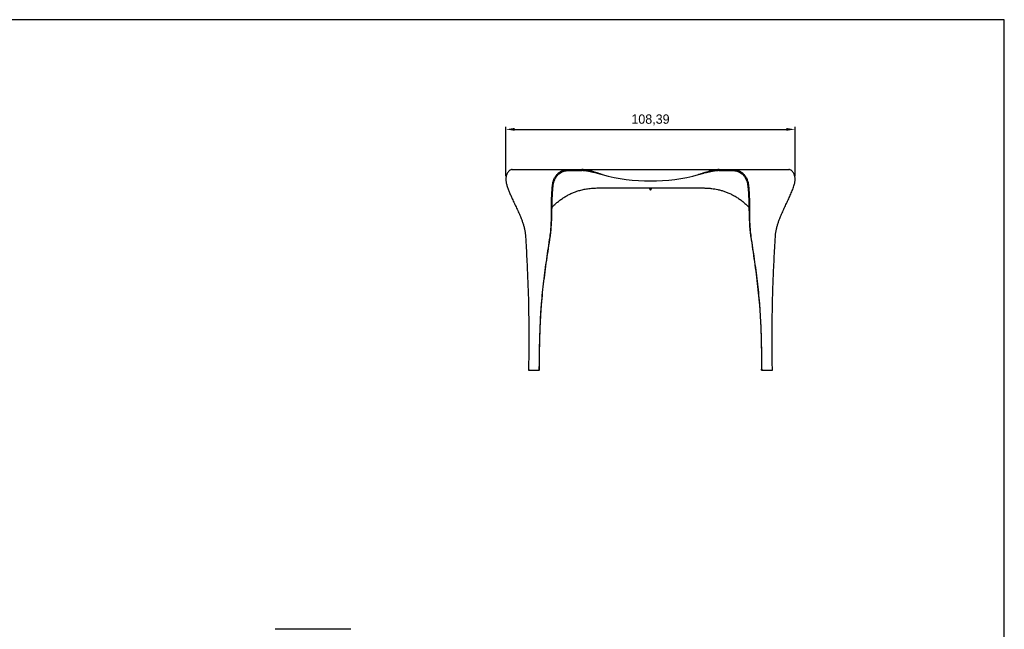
# Model space of a CAD drawing. Header units: millimetres. Extents: x -171 to 1245, y 5 to 522.
# Tile 14 of 14: x 876 to 1245, y 294 to 522. Entities that reach past the tile are written whole.
import ezdxf

# ---------------------------------------------------------------- set-up
doc = ezdxf.new("R2010")
doc.units = ezdxf.units.MM
doc.header["$PDSIZE"] = -1
doc.layers.add('SCHIZZI', color=9, linetype='Continuous')
doc.styles.get("Standard").update_dxf_attribs({"font": 'GOTHIC.TTF'})
doc.dimstyles.new('ISO-25', dxfattribs={"dimtxt": 2.5, "dimasz": 2.5, "dimexe": 1.25, "dimexo": 0.625, "dimtad": 1, "dimtxsty": 'Standard', "dimcen": 2.5, "dimadec": 0, "dimazin": 0, "dimtfac": 1, "dimtmove": 0, "dimatfit": 3, "dimfxl": 1, "dimarcsym": 0})

# ---------------------------------------------------------------- blocks, each defined once
blk = doc.blocks.new('*D25')
at = {"color": 0, "lineweight": -2, "transparency": 16777216}
for p, q in [((1058.34, 463.72), (1058.34, 482.26)), ((1061.64, 481.26), (1163.43, 481.26)), ((1166.73, 463.72), (1166.73, 482.26))]:
    blk.add_line(p, q, dxfattribs=at)
at = {"color": 0, "transparency": 16777216}
for points in [[(1061.64, 481.81), (1061.64, 480.71), (1058.34, 481.26)], [(1163.43, 481.81), (1163.43, 480.71), (1166.73, 481.26)]]:
    blk.add_solid(points, dxfattribs=at)
at = {"layer": 'Defpoints', "color": 0, "transparency": 16777216}
for p in [(1166.73, 481.26), (1058.34, 462.72), (1166.73, 462.72)]:
    blk.add_point(p, dxfattribs=at)
at = {"color": 0, "transparency": 16777216, "insert": (1112.53, 484.79), "char_height": 3.5, "attachment_point": 5}
blk.add_mtext('108,39', dxfattribs=at)

msp = doc.modelspace()

# ---------------------------------------------------------------- linework, layer by layer
for p, q in [((1060.7297, 466.2052), (1081.3525, 466.2052)), ((1081.3525, 465.8052), (1081.3525, 466.2052)), ((1081.3525, 466.2052), (1086.7519, 466.2052)), ((1081.3525, 465.8052), (1086.7519, 465.8052)), ((1086.7519, 465.8052), (1086.7519, 466.2052)), ((1086.7519, 465.8052), (1086.7519, 466.2052)), ((1086.7519, 466.2052), (1138.313, 466.2052)), ((1138.313, 465.8052), (1138.313, 466.2052)), ((1138.313, 466.2052), (1143.7124, 466.2052)), ((1138.313, 465.8052), (1138.313, 466.2052)), ((1138.313, 465.8052), (1143.7124, 465.8052)), ((1143.7124, 465.8052), (1143.7124, 466.2052)), ((1143.7124, 466.2052), (1164.3351, 466.2052)), ((1092.4158, 459.3052), (1132.6491, 459.3052)), ((1112.1617, 459.1307), (1112.1518, 459.131)), ((1112.1617, 459.0807), (1112.1518, 459.081)), ((1112.1574, 459.2836), (1112.1574, 459.2587)), ((1112.1574, 459.2336), (1112.1574, 459.2087)), ((1112.1574, 459.1836), (1112.1574, 459.1587)), ((1112.1574, 459.1336), (1112.1574, 459.1087)), ((1112.1574, 459.0836), (1112.1574, 459.0587)), ((1112.3466, 459.0252), (1112.1574, 459.0252)), ((1112.4247, 459.0052), (1112.1774, 459.0052)), ((1112.2324, 458.9852), (1112.2324, 458.6252)), ((1112.3791, 458.6052), (1112.2524, 458.6052)), ((1112.3728, 458.6252), (1112.3728, 458.9852)), ((1112.3791, 458.6052), (1112.5221, 458.6052)), ((1112.8874, 459.0052), (1112.4247, 459.0052)), ((1112.514, 459.0957), (1112.5324, 459.0961)), ((1112.5158, 458.9852), (1112.5158, 458.6252)), ((1112.8124, 458.6052), (1112.5221, 458.6052)), ((1112.527, 459.296), (1112.5265, 459.296)), ((1112.527, 459.246), (1112.5265, 459.246)), ((1112.8324, 458.6252), (1112.8324, 458.9852)), ((1112.9074, 459.2836), (1112.9074, 459.3052)), ((1112.9074, 459.2812), (1112.9074, 459.2836)), ((1112.9074, 459.2336), (1112.9074, 459.2586)), ((1112.9074, 459.2312), (1112.9074, 459.2336)), ((1112.9074, 459.1836), (1112.9074, 459.2086)), ((1112.9074, 459.1851), (1112.93, 459.1624)), ((1112.9074, 459.1812), (1112.9074, 459.1836)), ((1112.9074, 459.1336), (1112.9074, 459.1586)), ((1112.9074, 459.0836), (1112.9074, 459.1086)), ((1112.9074, 459.0252), (1112.9074, 459.0586)), ((1112.93, 459.1624), (1112.9287, 459.1624)), ((1070.8793, 391.0337), (1070.8798, 391.4337)), ((1070.8798, 391.4337), (1070.8845, 391.4334)), ((1070.8841, 391.0334), (1070.8845, 391.4334)), ((1070.8841, 391.0334), (1070.8845, 391.4334)), ((1154.1803, 391.4334), (1154.185, 391.4337)), ((1154.1803, 391.4334), (1154.1807, 391.0334)), ((1154.1855, 391.0337), (1154.185, 391.4337)), ((1067.2516, 391.0337), (1066.8521, 391.0372)), ((1070.8793, 391.0337), (1070.8584, 391.0372)), ((1070.8793, 391.0337), (1070.8841, 391.0334)), ((1154.1807, 391.0334), (1154.1855, 391.0337)), ((1154.1855, 391.0337), (1154.2064, 391.0372)), ((1157.8133, 391.0337), (1158.2127, 391.0372))]:
    msp.add_line(p, q)
for centre, radius, start, end in [((1112.5324, 531.6575), 69.7278, 255.001087, 284.998913), ((1112.1774, 459.0252), 0.02, 180, 270), ((1112.2124, 458.9852), 0.02, 0, 90), ((1112.2524, 458.6252), 0.02, 180, 270), ((1112.8124, 458.6252), 0.02, 270, 0), ((1112.8524, 458.9852), 0.02, 90, 180), ((1112.8874, 459.0252), 0.02, 270, 0)]:
    msp.add_arc(centre, radius, start, end)
for points, knots in [([(1060.7297, 466.2052), (1060.6317, 466.199), (1060.4355, 466.1866), (1060.1398, 466.0879), (1059.8489, 465.9329), (1059.5674, 465.7174), (1059.3004, 465.4447), (1059.0533, 465.117), (1058.8325, 464.7386), (1058.645, 464.3131), (1058.4962, 463.8473), (1058.3908, 463.3479), (1058.3335, 462.8204), (1058.3274, 462.2701), (1058.3761, 461.7015), (1058.4812, 461.1191), (1058.7212, 460.2869), (1059.0755, 459.2081), (1059.5775, 457.8906), (1060.1307, 456.5759), (1060.7885, 455.1151), (1061.5455, 453.5105), (1062.3806, 451.7598), (1063.1936, 450.0039), (1063.8689, 448.4326), (1064.4033, 447.0494), (1064.8114, 445.8607), (1065.1613, 444.6657), (1065.4408, 443.4635), (1065.6487, 442.2532), (1065.7104, 441.4426), (1065.7413, 441.0372)], [0, 0, 0, 0, 0.020379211, 0.04082038, 0.061331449, 0.081913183, 0.102566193, 0.123267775, 0.143928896, 0.164467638, 0.184824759, 0.204953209, 0.224868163, 0.244679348, 0.264530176, 0.28459367, 0.305029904, 0.351499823, 0.398499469, 0.446020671, 0.493989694, 0.558431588, 0.623091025, 0.687576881, 0.751531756, 0.793742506, 0.835563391, 0.877002, 0.918121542, 0.959051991, 1, 1, 1, 1]), ([(1074.895, 441.0372), (1074.952, 441.4426), (1075.0659, 442.2532), (1075.1897, 443.4635), (1075.2844, 444.6657), (1075.3512, 445.8607), (1075.3959, 447.0494), (1075.4274, 448.4326), (1075.442, 450.0039), (1075.4455, 451.7598), (1075.4518, 453.5105), (1075.4768, 455.2591), (1075.5362, 457.0086), (1075.6284, 458.4755), (1075.7353, 459.6524), (1075.8242, 460.4356), (1075.9114, 461.1191), (1076.0459, 461.7015), (1076.231, 462.2701), (1076.4663, 462.8204), (1076.749, 463.3479), (1077.0766, 463.8473), (1077.4458, 464.3131), (1077.853, 464.7386), (1078.2936, 465.117), (1078.7616, 465.4447), (1079.2523, 465.7174), (1079.7606, 465.9329), (1080.2827, 466.0879), (1080.8141, 466.1866), (1081.1732, 466.199), (1081.3525, 466.2052)], [0, 0, 0, 0, 0.04094802, 0.08187848, 0.12299803, 0.16443665, 0.20625754, 0.2484683, 0.31242318, 0.37690905, 0.4415685, 0.50601042, 0.56987286, 0.63288867, 0.66404427, 0.69496999, 0.71540624, 0.73546976, 0.7553206, 0.77513181, 0.79504678, 0.81517525, 0.83553238, 0.85607113, 0.87673226, 0.89743385, 0.91808686, 0.93866859, 0.95917965, 0.97962081, 1, 1, 1, 1]), ([(1074.9645, 441.0476), (1075.0222, 441.4637), (1075.1376, 442.2945), (1075.2683, 443.5325), (1075.3725, 444.7582), (1075.4517, 445.9726), (1075.5107, 447.1766), (1075.5609, 448.572), (1075.5985, 450.1511), (1075.6282, 451.9087), (1075.6599, 453.6534), (1075.7081, 455.3886), (1075.788, 457.1175), (1075.8938, 458.5631), (1076.0104, 459.7191), (1076.1013, 460.4805), (1076.1936, 461.1273), (1076.3306, 461.6602), (1076.51, 462.176), (1076.7349, 462.6768), (1077.003, 463.1589), (1077.3128, 463.6177), (1077.6613, 464.0473), (1078.0459, 464.4411), (1078.5316, 464.8511), (1079.1296, 465.2419), (1079.8455, 465.5612), (1080.5895, 465.7661), (1081.0988, 465.7922), (1081.3525, 465.8052)], [0, 0, 0, 0, 0.04281803, 0.08550407, 0.12826348, 0.17122476, 0.21445401, 0.25796111, 0.3236538, 0.38963284, 0.45553892, 0.52097389, 0.58556446, 0.64903056, 0.68030335, 0.71127365, 0.73095617, 0.7496411, 0.76814242, 0.7866532, 0.8053292, 0.82428336, 0.8435298, 0.86299306, 0.88263079, 0.91219225, 0.9416454, 0.97092804, 1, 1, 1, 1]), ([(1094.4868, 464.3052), (1094.0631, 464.4406), (1093.6882, 464.5617), (1093.199, 464.72), (1093.0481, 464.7688), (1092.8401, 464.8364), (1092.7738, 464.858), (1092.679, 464.8889), (1092.6481, 464.899), (1092.603, 464.9138), (1092.5881, 464.9186), (1092.5661, 464.9259), (1092.5588, 464.9282), (1092.548, 464.9318), (1092.5443, 464.933), (1092.539, 464.9348), (1092.5372, 464.9353), (1092.5345, 464.9362), (1092.5336, 464.9365), (1092.5318, 464.9371), (1092.5312, 464.9373), (1092.2174, 465.0403), (1091.8993, 465.1447), (1091.4137, 465.2995), (1091.2505, 465.3509), (1091.0035, 465.4268), (1090.9209, 465.4519), (1090.7963, 465.4893), (1090.7548, 465.5016), (1090.6922, 465.5201), (1090.6714, 465.5263), (1090.6401, 465.5354), (1090.6296, 465.5385), (1090.6139, 465.5431), (1090.6087, 465.5446), (1090.6009, 465.5469), (1090.5982, 465.5477), (1090.593, 465.5492), (1090.5901, 465.55), (1090.2905, 465.6372), (1089.9791, 465.7236), (1089.4911, 465.8451), (1089.325, 465.8843), (1089.1129, 465.9305), (1089.0702, 465.9396), (1089.0059, 465.953), (1088.9844, 465.9575), (1088.9575, 465.963), (1088.9521, 465.9641), (1088.944, 465.9657), (1088.9414, 465.9663), (1088.9373, 465.9671), (1088.9357, 465.9674), (1088.9339, 465.9678), (1088.933, 465.968), (1088.9247, 465.9696), (1088.9173, 465.9711), (1088.8507, 465.9845), (1088.7891, 465.9965), (1088.4698, 466.0566), (1088.1776, 466.1049), (1087.5198, 466.1792), (1087.1543, 466.2052), (1086.7519, 466.2052)], [0, 0, 0, 0, 0.125, 0.125, 0.1875, 0.1875, 0.21875, 0.21875, 0.234375, 0.234375, 0.2421875, 0.2421875, 0.24609375, 0.24609375, 0.24804688, 0.24804688, 0.24902344, 0.24902344, 0.24951172, 0.24951172, 0.25, 0.25, 0.375, 0.375, 0.4375, 0.4375, 0.46875, 0.46875, 0.484375, 0.484375, 0.4921875, 0.4921875, 0.49609375, 0.49609375, 0.49804688, 0.49804688, 0.49902344, 0.49902344, 0.5, 0.5, 0.625, 0.625, 0.6875, 0.6875, 0.703125, 0.703125, 0.7109375, 0.7109375, 0.71289062, 0.71289062, 0.71386719, 0.71386719, 0.71435547, 0.71435547, 0.71484375, 0.71484375, 0.71875, 0.71875, 0.75, 0.75, 0.875, 0.875, 1, 1, 1, 1]), ([(1094.4868, 464.3052), (1094.4346, 464.3184), (1094.3317, 464.3444), (1094.1797, 464.3829), (1094.0322, 464.4203), (1093.8894, 464.4566), (1093.7511, 464.4918), (1093.6173, 464.5259), (1093.4882, 464.5588), (1093.3636, 464.5906), (1093.2436, 464.6213), (1093.1281, 464.6508), (1093.0173, 464.6792), (1092.911, 464.7064), (1092.8092, 464.7325), (1092.7121, 464.7575), (1092.6195, 464.7814), (1092.4014, 464.8378), (1092.0537, 464.9279), (1091.5723, 465.0508), (1091.0826, 465.1724), (1090.6234, 465.2812), (1090.1923, 465.378), (1089.7868, 465.4636), (1089.366, 465.5452), (1089.0344, 465.6022), (1088.7945, 465.6397), (1088.6485, 465.6614), (1088.4946, 465.6829), (1088.3326, 465.7039), (1088.1627, 465.724), (1087.9847, 465.7429), (1087.7988, 465.7602), (1087.6048, 465.7753), (1087.4029, 465.788), (1087.193, 465.7976), (1086.9751, 465.804), (1086.8272, 465.8048), (1086.7519, 465.8052)], [0, 0, 0, 0, 0.01996528, 0.0393513, 0.05815807, 0.0763856, 0.09403391, 0.11110301, 0.12759292, 0.14350366, 0.15883526, 0.17358772, 0.18776109, 0.2013554, 0.21437067, 0.22680695, 0.23866428, 0.24994271, 0.31064767, 0.37254375, 0.43563387, 0.49992076, 0.55035996, 0.60289898, 0.65753972, 0.71428382, 0.73225309, 0.75128384, 0.77137624, 0.79253042, 0.81474651, 0.83802463, 0.86236484, 0.88776725, 0.91423191, 0.94175889, 0.97034824, 1, 1, 1, 1]), ([(1138.313, 466.2052), (1137.9353, 466.2052), (1137.5825, 466.1821), (1136.9258, 466.1103), (1136.6221, 466.0618), (1136.2733, 465.9961), (1136.2051, 465.9828), (1136.105, 465.9625), (1136.0721, 465.9557), (1136.0313, 465.9471), (1136.0241, 465.9456), (1136.0035, 465.9413), (1135.9933, 465.9391), (1135.9624, 465.9325), (1135.9419, 465.9281), (1135.7574, 465.888), (1135.5945, 465.8499), (1135.2712, 465.7698), (1135.1107, 465.7279), (1134.8718, 465.6629), (1134.7925, 465.6409), (1134.6739, 465.6074), (1134.6344, 465.5962), (1134.5754, 465.5793), (1134.5557, 465.5736), (1134.5262, 465.5651), (1134.5164, 465.5623), (1134.5017, 465.558), (1134.4968, 465.5566), (1134.4894, 465.5544), (1134.487, 465.5537), (1134.4821, 465.5523), (1134.4799, 465.5517), (1134.1314, 465.4503), (1133.7967, 465.346), (1133.3111, 465.1908), (1133.152, 465.1393), (1132.9175, 465.0629), (1132.84, 465.0376), (1132.7248, 464.9999), (1132.6866, 464.9874), (1132.6295, 464.9687), (1132.6105, 464.9625), (1132.5821, 464.9532), (1132.5727, 464.9501), (1132.5585, 464.9455), (1132.5538, 464.9439), (1132.5467, 464.9416), (1132.5443, 464.9408), (1132.5408, 464.9397), (1132.5396, 464.9393), (1132.5373, 464.9385), (1132.5358, 464.938), (1132.3132, 464.8652), (1132.0393, 464.7766), (1131.387, 464.5657), (1131.0086, 464.4433), (1130.578, 464.3052)], [0, 0, 0, 0, 0.125, 0.125, 0.25, 0.25, 0.28125, 0.28125, 0.296875, 0.296875, 0.30078125, 0.30078125, 0.3046875, 0.3046875, 0.3125, 0.3125, 0.375, 0.375, 0.4375, 0.4375, 0.46875, 0.46875, 0.484375, 0.484375, 0.4921875, 0.4921875, 0.49609375, 0.49609375, 0.49804688, 0.49804688, 0.49902344, 0.49902344, 0.5, 0.5, 0.625, 0.625, 0.6875, 0.6875, 0.71875, 0.71875, 0.734375, 0.734375, 0.7421875, 0.7421875, 0.74609375, 0.74609375, 0.74804688, 0.74804688, 0.74902344, 0.74902344, 0.74951172, 0.74951172, 0.75, 0.75, 0.875, 0.875, 1, 1, 1, 1]), ([(1138.313, 465.8052), (1138.2755, 465.8051), (1138.2009, 465.8049), (1138.0899, 465.8033), (1137.9803, 465.8007), (1137.8722, 465.7972), (1137.7656, 465.7927), (1137.6605, 465.7874), (1137.5568, 465.7814), (1137.4546, 465.7745), (1137.3539, 465.767), (1137.2547, 465.7588), (1137.1569, 465.75), (1137.0606, 465.7407), (1136.9658, 465.7308), (1136.8725, 465.7204), (1136.7807, 465.7096), (1136.6903, 465.6985), (1136.6014, 465.6869), (1136.514, 465.6751), (1136.428, 465.663), (1136.3436, 465.6507), (1136.2606, 465.6381), (1136.1791, 465.6255), (1136.0991, 465.6126), (1135.9155, 465.5825), (1135.6293, 465.5318), (1135.2413, 465.4559), (1134.8579, 465.3748), (1134.2698, 465.2428), (1133.4969, 465.0536), (1132.7898, 464.8702), (1132.3524, 464.7576), (1132.1567, 464.7074), (1131.9415, 464.6524), (1131.7067, 464.5925), (1131.4523, 464.5275), (1131.1783, 464.4577), (1130.8847, 464.383), (1130.6824, 464.3317), (1130.578, 464.3052)], [0, 0, 0, 0, 0.01477552, 0.02935309, 0.04373272, 0.05791442, 0.07189819, 0.08568405, 0.09927201, 0.11266207, 0.12585425, 0.13884857, 0.15164503, 0.16424364, 0.17664442, 0.18884739, 0.20085255, 0.21265994, 0.22426955, 0.23568141, 0.24689553, 0.25791195, 0.26873066, 0.27935171, 0.28977511, 0.30000088, 0.35104164, 0.40139927, 0.45107533, 0.50007146, 0.62956063, 0.75004134, 0.77259397, 0.79762965, 0.82514867, 0.85515124, 0.88763755, 0.92260771, 0.96006183, 1, 1, 1, 1]), ([(1143.7124, 466.2052), (1143.8916, 466.199), (1144.2507, 466.1866), (1144.7822, 466.0879), (1145.3042, 465.9329), (1145.8126, 465.7174), (1146.3032, 465.4447), (1146.7712, 465.117), (1147.2118, 464.7386), (1147.619, 464.3131), (1147.9882, 463.8473), (1148.3158, 463.3479), (1148.5985, 462.8204), (1148.8338, 462.2701), (1149.019, 461.7015), (1149.1534, 461.1191), (1149.2597, 460.2869), (1149.376, 459.2081), (1149.4761, 457.8906), (1149.544, 456.5759), (1149.5901, 455.1151), (1149.613, 453.5105), (1149.6193, 451.7598), (1149.6228, 450.0039), (1149.6374, 448.4326), (1149.6689, 447.0494), (1149.7136, 445.8607), (1149.7804, 444.6657), (1149.8751, 443.4635), (1149.9989, 442.2532), (1150.1128, 441.4426), (1150.1698, 441.0372)], [0, 0, 0, 0, 0.02037921, 0.04082038, 0.06133145, 0.08191318, 0.10256619, 0.12326777, 0.1439289, 0.16446764, 0.18482476, 0.20495321, 0.22486816, 0.24467935, 0.26453018, 0.28459367, 0.3050299, 0.35149982, 0.39849947, 0.44602067, 0.49398969, 0.55843159, 0.62309102, 0.68757688, 0.75153176, 0.79374251, 0.83556339, 0.877002, 0.91812154, 0.95905199, 1, 1, 1, 1]), ([(1143.7124, 465.8052), (1143.9661, 465.7922), (1144.4753, 465.7661), (1145.2193, 465.5612), (1145.9352, 465.2419), (1146.5332, 464.8511), (1147.0189, 464.4411), (1147.4035, 464.0473), (1147.752, 463.6177), (1148.0618, 463.1589), (1148.3299, 462.6768), (1148.5548, 462.176), (1148.7342, 461.6602), (1148.8712, 461.1273), (1148.9842, 460.335), (1149.1037, 459.2822), (1149.216, 457.9878), (1149.2971, 456.6916), (1149.3606, 455.2465), (1149.4049, 453.6534), (1149.4366, 451.9087), (1149.4663, 450.1511), (1149.5039, 448.572), (1149.5541, 447.1766), (1149.6131, 445.9726), (1149.6923, 444.7582), (1149.7965, 443.5325), (1149.9272, 442.2945), (1150.0426, 441.4637), (1150.1004, 441.0476)], [0, 0, 0, 0, 0.02907199, 0.05835465, 0.08780781, 0.11736927, 0.13700699, 0.15647024, 0.17571667, 0.19467081, 0.2133468, 0.23185756, 0.25035887, 0.26904378, 0.28872627, 0.33529031, 0.38254721, 0.43048554, 0.47902617, 0.54446112, 0.61036719, 0.67634623, 0.74203891, 0.78554601, 0.82877526, 0.87173653, 0.91449594, 0.95718198, 1, 1, 1, 1]), ([(1159.3235, 441.0372), (1159.3544, 441.4426), (1159.4161, 442.2532), (1159.624, 443.4635), (1159.9035, 444.6657), (1160.2534, 445.8607), (1160.6615, 447.0494), (1161.1959, 448.4326), (1161.8713, 450.0039), (1162.6842, 451.7598), (1163.5193, 453.5105), (1164.3443, 455.2591), (1165.1268, 457.0086), (1165.7183, 458.4755), (1166.1372, 459.6524), (1166.3864, 460.4356), (1166.5836, 461.1191), (1166.6887, 461.7015), (1166.7374, 462.2701), (1166.7313, 462.8204), (1166.674, 463.3479), (1166.5687, 463.8473), (1166.4198, 464.3131), (1166.2323, 464.7386), (1166.0115, 465.117), (1165.7644, 465.4447), (1165.4974, 465.7174), (1165.2159, 465.9329), (1164.925, 466.0879), (1164.6293, 466.1866), (1164.4331, 466.199), (1164.3351, 466.2052)], [0, 0, 0, 0, 0.04094802, 0.08187848, 0.12299803, 0.16443665, 0.20625754, 0.2484683, 0.31242318, 0.37690905, 0.4415685, 0.50601042, 0.56987286, 0.63288867, 0.66404427, 0.69496999, 0.71540624, 0.73546976, 0.7553206, 0.77513181, 0.79504678, 0.81517525, 0.83553238, 0.85607113, 0.87673226, 0.89743385, 0.91808686, 0.93866859, 0.95917965, 0.97962081, 1, 1, 1, 1]), ([(1075.6314, 452.0527), (1075.8711, 452.3107), (1076.4487, 452.9323), (1077.4452, 453.8272), (1078.5929, 454.7539), (1079.7961, 455.5965), (1081.0509, 456.3593), (1082.3588, 457.0409), (1083.7656, 457.6624), (1085.2692, 458.2086), (1086.8659, 458.66), (1088.2715, 458.9503), (1089.4593, 459.1256), (1090.4152, 459.227), (1091.3981, 459.2868), (1092.065, 459.2989), (1092.4158, 459.3052)], [0, 0, 0, 0, 0.05615238, 0.13532959, 0.21389091, 0.2921406, 0.37038656, 0.44893671, 0.52809544, 0.61622409, 0.70420436, 0.7923554, 0.84425373, 0.89469641, 0.94461569, 1, 1, 1, 1]), ([(1112.1611, 459.2284), (1112.1433, 459.2292), (1112.1237, 459.2302), (1112.1341, 459.2312), (1112.1351, 459.2313)], [0, 0, 0, 0, 0.90823472, 1, 1, 1, 1]), ([(1112.1611, 459.1784), (1112.1433, 459.1792), (1112.1237, 459.1802), (1112.1341, 459.1812), (1112.1351, 459.1813)], [0, 0, 0, 0, 0.908234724, 1, 1, 1, 1]), ([(1112.1589, 459.1286), (1112.1425, 459.1294), (1112.1244, 459.1302), (1112.1341, 459.1312), (1112.1351, 459.1313)], [0, 0, 0, 0, 0.90130289, 1, 1, 1, 1]), ([(1112.1574, 459.2787), (1112.142, 459.2795), (1112.1248, 459.2803), (1112.1341, 459.2812), (1112.1351, 459.2813)], [0, 0, 0, 0, 0.89605041, 1, 1, 1, 1]), ([(1112.137, 459.2838), (1112.1357, 459.284), (1112.1273, 459.2852), (1112.1715, 459.2874), (1112.2669, 459.2904), (1112.3977, 459.2936), (1112.4913, 459.2953), (1112.5313, 459.296)], [0, 0, 0, 0, 0.04417906, 0.29599208, 0.5478051, 0.80619811, 1, 1, 1, 1]), ([(1112.137, 459.2338), (1112.1357, 459.234), (1112.1273, 459.2352), (1112.1715, 459.2374), (1112.2668, 459.2404), (1112.408, 459.2438), (1112.5669, 459.2466), (1112.7213, 459.2499), (1112.845, 459.2532), (1112.9237, 459.2559), (1112.927, 459.2579), (1112.9286, 459.2589)], [0, 0, 0, 0, 0.02164899, 0.14504451, 0.26844002, 0.39505992, 0.51669399, 0.64222089, 0.76774779, 0.88938186, 1, 1, 1, 1]), ([(1112.137, 459.1838), (1112.1357, 459.184), (1112.1273, 459.1852), (1112.1715, 459.1874), (1112.2668, 459.1904), (1112.408, 459.1938), (1112.5669, 459.1966), (1112.7213, 459.1999), (1112.845, 459.2032), (1112.9237, 459.2059), (1112.927, 459.2079), (1112.9286, 459.2089)], [0, 0, 0, 0, 0.02164899, 0.14504451, 0.26844002, 0.39505992, 0.51669399, 0.64222089, 0.76774779, 0.88938186, 1, 1, 1, 1]), ([(1112.137, 459.1338), (1112.1357, 459.134), (1112.1273, 459.1352), (1112.1715, 459.1374), (1112.2668, 459.1404), (1112.408, 459.1438), (1112.5669, 459.1466), (1112.7213, 459.1499), (1112.845, 459.1532), (1112.9237, 459.1559), (1112.927, 459.1579), (1112.9286, 459.1589)], [0, 0, 0, 0, 0.02164899, 0.14504451, 0.26844002, 0.39505992, 0.51669399, 0.64222089, 0.76774779, 0.88938186, 1, 1, 1, 1]), ([(1112.137, 459.0838), (1112.1357, 459.084), (1112.1273, 459.0852), (1112.1715, 459.0874), (1112.2668, 459.0904), (1112.408, 459.0938), (1112.5669, 459.0966), (1112.7213, 459.0999), (1112.845, 459.1032), (1112.9237, 459.1059), (1112.927, 459.1079), (1112.9286, 459.1089)], [0, 0, 0, 0, 0.02164899, 0.14504451, 0.26844002, 0.39505992, 0.51669399, 0.64222089, 0.76774779, 0.88938186, 1, 1, 1, 1]), ([(1112.137, 459.0338), (1112.1357, 459.034), (1112.1273, 459.0352), (1112.1715, 459.0374), (1112.2668, 459.0404), (1112.408, 459.0438), (1112.5669, 459.0466), (1112.7213, 459.0499), (1112.845, 459.0532), (1112.9237, 459.0559), (1112.927, 459.0579), (1112.9286, 459.0589)], [0, 0, 0, 0, 0.02164899, 0.14504451, 0.26844002, 0.39505992, 0.51669399, 0.64222089, 0.76774779, 0.88938186, 1, 1, 1, 1]), ([(1112.1575, 459.3117), (1112.1533, 459.3076), (1112.145, 459.2992), (1112.1367, 459.2909), (1112.1325, 459.2867)], [0, 0, 0, 0, 0.49999858, 1, 1, 1, 1]), ([(1112.1575, 459.3088), (1112.1533, 459.3046), (1112.145, 459.2963), (1112.1366, 459.288), (1112.1325, 459.2838)], [0, 0, 0, 0, 0.49999808, 1, 1, 1, 1]), ([(1112.1574, 459.2617), (1112.1533, 459.2575), (1112.145, 459.2492), (1112.1367, 459.2409), (1112.1325, 459.2367)], [0, 0, 0, 0, 0.49835344, 1, 1, 1, 1]), ([(1112.1575, 459.2588), (1112.1533, 459.2546), (1112.145, 459.2463), (1112.1366, 459.238), (1112.1325, 459.2338)], [0, 0, 0, 0, 0.49999808, 1, 1, 1, 1]), ([(1112.1574, 459.2117), (1112.1533, 459.2075), (1112.145, 459.1992), (1112.1367, 459.1909), (1112.1325, 459.1867)], [0, 0, 0, 0, 0.49835344, 1, 1, 1, 1]), ([(1112.1575, 459.2088), (1112.1533, 459.2046), (1112.145, 459.1963), (1112.1366, 459.188), (1112.1325, 459.1838)], [0, 0, 0, 0, 0.49999808, 1, 1, 1, 1]), ([(1112.1575, 459.1588), (1112.1533, 459.1546), (1112.145, 459.1463), (1112.1366, 459.138), (1112.1325, 459.1338)], [0, 0, 0, 0, 0.49999808, 1, 1, 1, 1]), ([(1112.1575, 459.1088), (1112.1533, 459.1046), (1112.145, 459.0963), (1112.1366, 459.088), (1112.1325, 459.0838)], [0, 0, 0, 0, 0.49999808, 1, 1, 1, 1]), ([(1112.1575, 459.0588), (1112.1533, 459.0546), (1112.145, 459.0463), (1112.1366, 459.038), (1112.1325, 459.0338)], [0, 0, 0, 0, 0.49999808, 1, 1, 1, 1]), ([(1112.3356, 459.0252), (1112.2956, 459.0262), (1112.2123, 459.0282), (1112.1725, 459.0301), (1112.1518, 459.031)], [0, 0, 0, 0, 0.47978037, 1, 1, 1, 1]), ([(1112.1616, 459.2588), (1112.1605, 459.259), (1112.1527, 459.2602), (1112.1941, 459.2624), (1112.2834, 459.2654), (1112.4158, 459.2688), (1112.5648, 459.2716), (1112.7095, 459.2749), (1112.8255, 459.2782), (1112.8994, 459.2809), (1112.9025, 459.283), (1112.904, 459.284)], [0, 0, 0, 0, 0.02066207, 0.14405359, 0.26744511, 0.39406128, 0.51569122, 0.6412143, 0.76673738, 0.88836732, 1, 1, 1, 1]), ([(1112.1616, 459.2088), (1112.1605, 459.209), (1112.1527, 459.2102), (1112.1941, 459.2124), (1112.2834, 459.2154), (1112.4158, 459.2188), (1112.5648, 459.2216), (1112.7095, 459.2249), (1112.8255, 459.2282), (1112.8994, 459.2309), (1112.9025, 459.233), (1112.904, 459.234)], [0, 0, 0, 0, 0.02066207, 0.14405359, 0.26744511, 0.39406128, 0.51569122, 0.6412143, 0.76673738, 0.88836732, 1, 1, 1, 1]), ([(1112.1616, 459.1588), (1112.1605, 459.159), (1112.1527, 459.1602), (1112.1941, 459.1624), (1112.2834, 459.1654), (1112.4158, 459.1688), (1112.5648, 459.1716), (1112.7095, 459.1749), (1112.8255, 459.1782), (1112.8994, 459.1809), (1112.9025, 459.183), (1112.904, 459.184)], [0, 0, 0, 0, 0.02066207, 0.14405359, 0.26744511, 0.39406128, 0.51569122, 0.6412143, 0.76673738, 0.88836732, 1, 1, 1, 1]), ([(1112.1616, 459.1088), (1112.1605, 459.109), (1112.1527, 459.1102), (1112.1941, 459.1124), (1112.2834, 459.1154), (1112.4158, 459.1188), (1112.5648, 459.1216), (1112.7095, 459.1249), (1112.8255, 459.1282), (1112.8994, 459.1309), (1112.9025, 459.133), (1112.904, 459.134)], [0, 0, 0, 0, 0.02066207, 0.14405359, 0.26744511, 0.39406128, 0.51569122, 0.6412143, 0.76673738, 0.88836732, 1, 1, 1, 1]), ([(1112.1616, 459.0588), (1112.1605, 459.059), (1112.1527, 459.0602), (1112.1941, 459.0624), (1112.2834, 459.0654), (1112.4158, 459.0688), (1112.5648, 459.0716), (1112.7095, 459.0749), (1112.8255, 459.0782), (1112.8994, 459.0809), (1112.9025, 459.083), (1112.904, 459.084)], [0, 0, 0, 0, 0.02066207, 0.14405359, 0.26744511, 0.39406128, 0.51569122, 0.6412143, 0.76673738, 0.88836732, 1, 1, 1, 1]), ([(1112.1625, 459.2836), (1112.1609, 459.2839), (1112.1524, 459.2852), (1112.1938, 459.2874), (1112.2835, 459.2904), (1112.4061, 459.2936), (1112.4938, 459.2953), (1112.5314, 459.296)], [0, 0, 0, 0, 0.05547691, 0.30431334, 0.55314978, 0.80848919, 1, 1, 1, 1]), ([(1112.1625, 459.2336), (1112.1609, 459.2339), (1112.1524, 459.2352), (1112.1938, 459.2374), (1112.2835, 459.2404), (1112.405, 459.2435), (1112.4914, 459.2453), (1112.5277, 459.246)], [0, 0, 0, 0, 0.05583204, 0.30626139, 0.55669073, 0.81366468, 1, 1, 1, 1]), ([(1112.1625, 459.1836), (1112.1609, 459.1839), (1112.1524, 459.1852), (1112.1938, 459.1874), (1112.2835, 459.1904), (1112.4065, 459.1936), (1112.4946, 459.1953), (1112.5326, 459.1961)], [0, 0, 0, 0, 0.05536139, 0.30367967, 0.55199795, 0.80680565, 1, 1, 1, 1]), ([(1112.1625, 459.1336), (1112.1609, 459.1339), (1112.1524, 459.1352), (1112.1938, 459.1374), (1112.2835, 459.1404), (1112.4062, 459.1436), (1112.4939, 459.1453), (1112.5315, 459.146)], [0, 0, 0, 0, 0.05546935, 0.3042719, 0.55307444, 0.80837906, 1, 1, 1, 1]), ([(1112.1625, 459.0836), (1112.1609, 459.0839), (1112.1524, 459.0852), (1112.1938, 459.0874), (1112.2835, 459.0904), (1112.4068, 459.0936), (1112.4953, 459.0953), (1112.5336, 459.0961)], [0, 0, 0, 0, 0.05527171, 0.30318774, 0.55110377, 0.80549872, 1, 1, 1, 1]), ([(1112.1625, 459.0336), (1112.1609, 459.0339), (1112.1524, 459.0352), (1112.1938, 459.0374), (1112.2835, 459.0404), (1112.4065, 459.0436), (1112.4945, 459.0453), (1112.5324, 459.0461)], [0, 0, 0, 0, 0.055382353, 0.303794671, 0.552206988, 0.807111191, 1, 1, 1, 1]), ([(1112.3666, 459.0052), (1112.3673, 459.005), (1112.3688, 459.0046), (1112.3707, 459.0009), (1112.3721, 458.9956), (1112.3728, 458.9901), (1112.3728, 458.9865), (1112.3728, 458.9852)], [0, 0, 0, 0, 0.2228427, 0.44577019, 0.66596092, 0.87981157, 1, 1, 1, 1]), ([(1112.3728, 458.6252), (1112.3729, 458.6231), (1112.373, 458.6187), (1112.3741, 458.6128), (1112.3756, 458.6083), (1112.3774, 458.6057), (1112.3786, 458.6054), (1112.3791, 458.6052)], [0, 0, 0, 0, 0.205836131, 0.411576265, 0.62005724, 0.834887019, 1, 1, 1, 1]), ([(1112.5085, 459.0456), (1112.5115, 459.0457), (1112.5177, 459.0458), (1112.5247, 459.0459), (1112.5282, 459.046)], [0, 0, 0, 0, 0.48985266, 1, 1, 1, 1]), ([(1112.5158, 458.9852), (1112.5157, 458.9874), (1112.5156, 458.9918), (1112.5146, 458.9977), (1112.513, 459.0022), (1112.5113, 459.0048), (1112.5101, 459.0051), (1112.5095, 459.0052)], [0, 0, 0, 0, 0.20656511, 0.41302431, 0.62247405, 0.83817824, 1, 1, 1, 1]), ([(1112.5221, 458.6052), (1112.5213, 458.6055), (1112.5199, 458.6059), (1112.518, 458.6096), (1112.5165, 458.6149), (1112.5159, 458.6205), (1112.5158, 458.624), (1112.5158, 458.6252)], [0, 0, 0, 0, 0.224574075, 0.449305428, 0.669513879, 0.882311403, 1, 1, 1, 1]), ([(1112.9321, 459.2589), (1112.928, 459.2631), (1112.9197, 459.2713), (1112.9115, 459.2796), (1112.9074, 459.2837)], [0, 0, 0, 0, 0.505499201, 1, 1, 1, 1]), ([(1112.9074, 459.2537), (1112.9228, 459.2545), (1112.94, 459.2553), (1112.9307, 459.2562), (1112.9298, 459.2563)], [0, 0, 0, 0, 0.89605041, 1, 1, 1, 1]), ([(1112.9321, 459.2089), (1112.928, 459.2131), (1112.9197, 459.2213), (1112.9115, 459.2296), (1112.9074, 459.2337)], [0, 0, 0, 0, 0.505499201, 1, 1, 1, 1]), ([(1112.9074, 459.2037), (1112.9228, 459.2045), (1112.94, 459.2053), (1112.9307, 459.2062), (1112.9298, 459.2063)], [0, 0, 0, 0, 0.89605041, 1, 1, 1, 1]), ([(1112.9321, 459.1589), (1112.928, 459.1631), (1112.9197, 459.1713), (1112.9115, 459.1796), (1112.9074, 459.1837)], [0, 0, 0, 0, 0.505499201, 1, 1, 1, 1]), ([(1112.9074, 459.1537), (1112.9228, 459.1545), (1112.94, 459.1553), (1112.9307, 459.1562), (1112.9298, 459.1563)], [0, 0, 0, 0, 0.89605041, 1, 1, 1, 1]), ([(1112.9321, 459.1089), (1112.928, 459.1131), (1112.9197, 459.1213), (1112.9115, 459.1296), (1112.9074, 459.1337)], [0, 0, 0, 0, 0.5054992, 1, 1, 1, 1]), ([(1112.9321, 459.0589), (1112.928, 459.0631), (1112.9197, 459.0713), (1112.9115, 459.0796), (1112.9074, 459.0837)], [0, 0, 0, 0, 0.5054992, 1, 1, 1, 1]), ([(1132.6491, 459.3052), (1132.8145, 459.303), (1133.1143, 459.2989), (1133.5254, 459.2892), (1133.9052, 459.2737), (1134.289, 459.2498), (1134.7008, 459.217), (1135.1149, 459.1771), (1135.7647, 459.1028), (1136.6455, 458.9725), (1137.8218, 458.7396), (1139.051, 458.4275), (1140.326, 458.0229), (1141.6304, 457.5232), (1142.9549, 456.919), (1144.2883, 456.1995), (1145.5699, 455.3925), (1146.7969, 454.5037), (1147.9583, 453.5301), (1148.8385, 452.7135), (1149.3064, 452.1985), (1149.4333, 452.0589)], [0, 0, 0, 0, 0.02612488, 0.0473362, 0.06498735, 0.08621965, 0.10817587, 0.1303846, 0.15213008, 0.21186108, 0.27164958, 0.34273938, 0.41377385, 0.48497836, 0.56584607, 0.64655917, 0.727448, 0.8083147, 0.88902804, 0.96991794, 1, 1, 1, 1]), ([(1065.7413, 441.0372), (1065.8147, 439.6485), (1065.9613, 436.8719), (1066.1743, 432.7065), (1066.3731, 428.5408), (1066.5507, 424.3749), (1066.7, 420.2085), (1066.8139, 416.0414), (1066.8852, 411.8732), (1066.9211, 407.7053), (1066.9287, 403.5379), (1066.915, 399.3709), (1066.8871, 395.204), (1066.8638, 392.4261), (1066.8521, 391.0372)], [0, 0, 0, 0, 0.08395154, 0.16784938, 0.25164409, 0.33529476, 0.41877343, 0.50206949, 0.58520237, 0.66823011, 0.75120006, 0.83414206, 0.91707275, 1, 1, 1, 1]), ([(1070.8584, 391.0372), (1070.8743, 392.4261), (1070.9061, 395.204), (1070.9699, 399.3709), (1071.0657, 403.5379), (1071.2097, 407.7053), (1071.4178, 411.8732), (1071.7063, 416.0414), (1072.0909, 420.2085), (1072.5557, 424.3749), (1073.0845, 428.5408), (1073.6613, 432.7065), (1074.2702, 436.8719), (1074.6867, 439.6485), (1074.895, 441.0372)], [0, 0, 0, 0, 0.08292725, 0.16585794, 0.24879994, 0.33176989, 0.41479763, 0.49793051, 0.58122657, 0.66470524, 0.74835591, 0.83215062, 0.91604846, 1, 1, 1, 1]), ([(1070.8793, 391.0337), (1070.8953, 392.5894), (1070.9273, 395.7012), (1070.9992, 400.3694), (1071.1186, 405.0388), (1071.3096, 409.7094), (1071.5934, 414.3812), (1071.9894, 418.9626), (1072.4809, 423.4527), (1073.0375, 427.8527), (1073.6496, 432.2516), (1074.2984, 436.6498), (1074.7424, 439.5814), (1074.9645, 441.0476)], [0, 0, 0, 0, 0.09284819, 0.18571749, 0.27862105, 0.37158718, 0.46466522, 0.55792558, 0.64604957, 0.73435475, 0.82281296, 0.91137998, 1, 1, 1, 1]), ([(1150.1004, 441.0476), (1150.3359, 439.4925), (1150.8068, 436.3834), (1151.4924, 431.7189), (1152.1344, 427.0533), (1152.7098, 422.3864), (1153.1959, 417.7177), (1153.5565, 413.1351), (1153.8047, 408.6415), (1153.9698, 404.2381), (1154.075, 399.8357), (1154.1403, 395.4344), (1154.1704, 392.5005), (1154.1855, 391.0337)], [0, 0, 0, 0, 0.09398982, 0.18791602, 0.28171309, 0.37533084, 0.46874094, 0.56194354, 0.64966965, 0.73730864, 0.82489749, 0.91245792, 1, 1, 1, 1]), ([(1150.1698, 441.0372), (1150.3781, 439.6485), (1150.7947, 436.8719), (1151.4035, 432.7065), (1151.9803, 428.5408), (1152.5092, 424.3749), (1152.9739, 420.2085), (1153.3585, 416.0414), (1153.647, 411.8732), (1153.8552, 407.7053), (1153.9991, 403.5379), (1154.095, 399.3709), (1154.1587, 395.204), (1154.1905, 392.4261), (1154.2064, 391.0372)], [0, 0, 0, 0, 0.08395154, 0.16784938, 0.25164409, 0.33529476, 0.41877343, 0.50206949, 0.58520237, 0.66823011, 0.75120006, 0.83414206, 0.91707275, 1, 1, 1, 1]), ([(1158.2127, 391.0372), (1158.201, 392.4261), (1158.1777, 395.204), (1158.1498, 399.3709), (1158.1361, 403.5379), (1158.1437, 407.7053), (1158.1796, 411.8732), (1158.251, 416.0414), (1158.3648, 420.2085), (1158.5141, 424.3749), (1158.6917, 428.5408), (1158.8905, 432.7065), (1159.1035, 436.8719), (1159.2501, 439.6485), (1159.3235, 441.0372)], [0, 0, 0, 0, 0.08292725, 0.16585794, 0.24879994, 0.33176989, 0.41479763, 0.49793051, 0.58122657, 0.66470524, 0.74835591, 0.83215062, 0.91604846, 1, 1, 1, 1]), ([(1066.8521, 391.0372), (1066.8831, 391.0372), (1066.93, 391.0372), (1066.9807, 391.0372), (1067.0108, 391.0372), (1067.0184, 391.0372), (1067.0456, 391.0372), (1067.1118, 391.0372), (1067.2177, 391.0372), (1067.3535, 391.0372), (1067.5215, 391.0372), (1067.7078, 391.0372), (1067.8956, 391.0372), (1068.0744, 391.0372), (1068.252, 391.0372), (1068.5985, 391.0372), (1069.4672, 391.0372), (1070.277, 391.0372), (1070.8584, 391.0372)], [0, 0, 0, 0, 0.23642097, 0.35743478, 0.41922081, 0.43496447, 0.45385604, 0.47695105, 0.50002722, 0.52310338, 0.54619839, 0.57404291, 0.5984314, 0.62265668, 0.64673112, 0.67066711, 0.76357903, 1, 1, 1, 1]), ([(1154.2064, 391.0372), (1154.7877, 391.0372), (1155.6666, 391.0372), (1156.6977, 391.0372), (1157.1856, 391.0372), (1157.4231, 391.0372), (1157.5636, 391.0372), (1157.7113, 391.0372), (1157.8472, 391.0372), (1157.9527, 391.0372), (1158.0295, 391.0372), (1158.0496, 391.0372), (1158.0569, 391.0372), (1158.0669, 391.0372), (1158.0761, 391.0372), (1158.0943, 391.0372), (1158.1397, 391.0372), (1158.1822, 391.0372), (1158.2127, 391.0372)], [0, 0, 0, 0, 0.23642097, 0.357434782, 0.419220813, 0.434964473, 0.453856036, 0.476951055, 0.500027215, 0.523103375, 0.546198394, 0.574042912, 0.598431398, 0.622656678, 0.646731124, 0.670667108, 0.76357903, 1, 1, 1, 1]), ([(1000.2077, 294.0297), (998.6163, 294.0276), (995.4556, 294.0235), (990.7387, 294.0267), (986.0572, 294.0258), (981.3757, 294.0267), (976.6588, 294.0235), (973.498, 294.0276), (971.9066, 294.0297)], [0, 0, 0, 0, 0.16868727, 0.33505414, 0.49999683, 0.66494045, 0.83130967, 1, 1, 1, 1])]:
    msp.add_open_spline(points, degree=3, knots=knots)
at = {"layer": 'SCHIZZI', "color": 13, "true_color": 0xb45a5a}
for p, q in [((1245.0983, 522.3373), (507.1336, 522.3373)), ((1245.1336, 5.7373), (1245.0983, 522.3373))]:
    msp.add_line(p, q, dxfattribs=at)

# ---------------------------------------------------------------- dimensions: what is measured, and where the dimension line sits
at = {"color": 1}
dim = msp.add_linear_dim(base=(1166.7276, 481.2634), p1=(1058.337, 462.7159), p2=(1166.7276, 462.7217), dimstyle='ISO-25', override={"dimtxt": 3.5, "dimasz": 3.302, "dimexe": 1, "dimexo": 1, "dimgap": 1.524, "dimtih": 1, "dimtoh": 1, "dimzin": 0, "dimadec": 2, "dimtzin": 0}, dxfattribs=at)
dim.commit()
dim.dimension.update_dxf_attribs({"geometry": '*D25', "text_midpoint": (1112.5323, 484.7861)})

doc.saveas('drawing.dxf')
